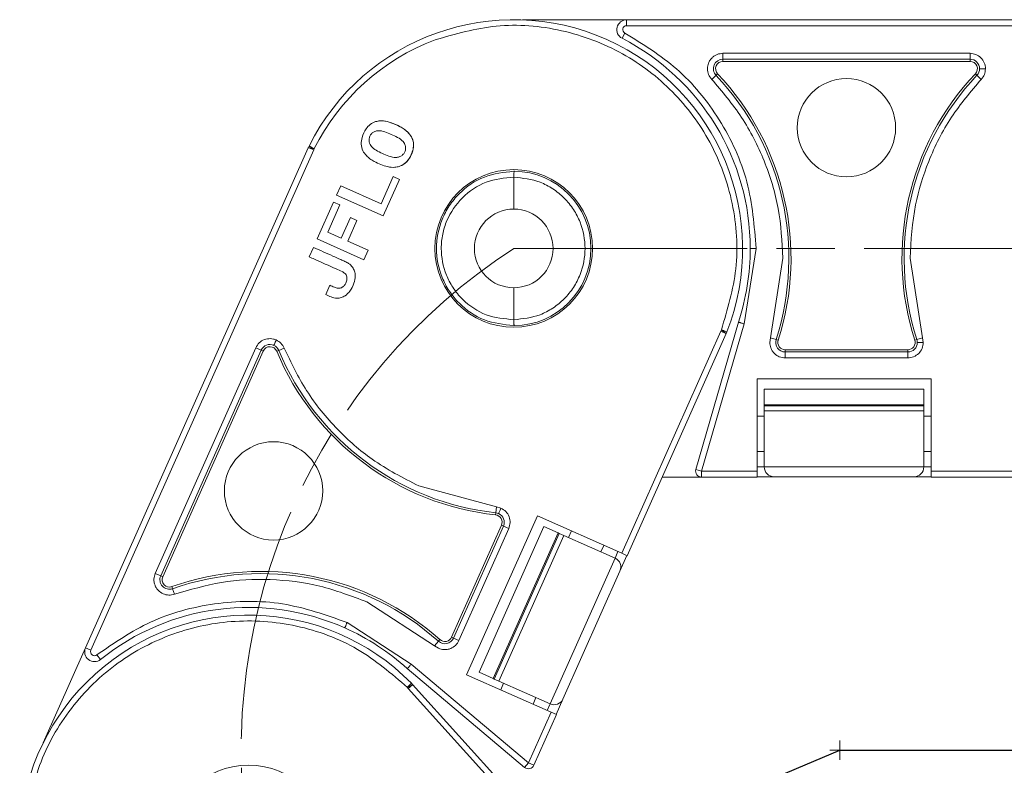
# Model space of a CAD drawing. Header units: millimetres. Extents: x 3292 to 3920, y -521 to -81.
# Tile 6 of 31: x 3464 to 3515, y -282 to -243. Entities that reach past the tile are written whole.
import ezdxf

# ---------------------------------------------------------------- set-up
doc = ezdxf.new("R2010")
doc.units = ezdxf.units.MM
doc.linetypes.add('ACAD_ISO08W100', pattern=[36, 24, -3, 6, -3])
doc.linetypes.add('CENTER', pattern=[0.6, 0.375, -0.075, 0.075, -0.075])
doc.layers.add('中心线', color=1, linetype='CENTER', lineweight=25)
doc.styles.get("Standard").update_dxf_attribs({"font": '仿宋_GB2312.ttf', "width": 0.8})
doc.dimstyles.new('ISO-10', dxfattribs={"dimtxt": 4, "dimasz": 2.5, "dimexe": 2, "dimexo": 0.625, "dimgap": 1.5, "dimtad": 1, "dimtoh": 1, "dimdsep": 46, "dimtxsty": 'Standard', "dimcen": 2.5, "dimadec": 0, "dimazin": 0, "dimtfac": 1, "dimtmove": 0, "dimatfit": 3, "dimfxl": 0, "dimarcsym": 0})

msp = doc.modelspace()

# ---------------------------------------------------------------- linework, layer by layer
at = {"color": 7, "linetype": 'Continuous', "lineweight": 15}
for p, q in [((3495.321, -243.365), (3489.968, -243.365)), ((3495.321, -243.365), (3495.321, -243.668)), ((3523.462, -243.365), (3495.321, -243.365)), ((3495.321, -243.668), (3523.468, -243.668)), ((3495.091, -244.314), (3495.23, -244.044)), ((3500.273, -245.086), (3512.97, -245.086)), ((3500.273, -245.086), (3500.273, -245.389)), ((3512.97, -245.086), (3512.97, -245.389)), ((3500.273, -245.389), (3512.97, -245.389)), ((3500.273, -245.389), (3500.273, -245.501)), ((3500.273, -245.501), (3512.97, -245.501)), ((3512.97, -245.501), (3512.97, -245.389)), ((3499.697, -246.424), (3499.917, -246.216)), ((3499.998, -246.139), (3499.917, -246.216)), ((3513.326, -246.216), (3513.244, -246.139)), ((3513.546, -246.424), (3513.326, -246.216)), ((3478.976, -249.92), (3479.009, -249.852)), ((3478.968, -249.936), (3467.522, -275.644)), ((3467.799, -275.767), (3479.247, -250.054)), ((3478.97, -249.931), (3478.968, -249.936)), ((3478.99, -249.939), (3478.968, -249.936)), ((3479.247, -250.054), (3478.99, -249.939)), ((3479.247, -250.054), (3479.278, -249.986)), ((3483.33, -251.423), (3482.71, -252.815)), ((3483.659, -251.57), (3483.33, -251.423)), ((3489.555, -251.148), (3489.524, -251.148)), ((3480.64, -251.893), (3480.424, -252.379)), ((3482.71, -252.815), (3480.64, -251.893)), ((3482.824, -253.447), (3483.659, -251.57)), ((3489.524, -251.452), (3489.524, -253.094)), ((3480.424, -252.379), (3482.824, -253.447)), ((3480.268, -252.73), (3479.424, -254.624)), ((3480.597, -252.877), (3479.97, -254.285)), ((3480.268, -252.73), (3480.597, -252.877)), ((3480.662, -254.593), (3481.136, -253.528)), ((3480.992, -254.74), (3481.466, -253.675)), ((3481.136, -253.528), (3481.466, -253.675)), ((3479.97, -254.285), (3480.662, -254.593)), ((3479.424, -254.624), (3481.824, -255.693)), ((3482.04, -255.207), (3480.992, -254.74)), ((3479.23, -255.061), (3479.014, -255.546)), ((3481.824, -255.693), (3482.04, -255.207)), ((3501.978, -255.115), (3501.36, -258.992)), ((3502.717, -259.704), (3503.357, -255.618)), ((3509.886, -255.618), (3510.525, -259.704)), ((3480.078, -257.003), (3479.862, -257.489)), ((3489.524, -257.136), (3489.524, -258.779)), ((3501.07, -258.903), (3498.883, -266.478)), ((3501.36, -258.992), (3499.174, -266.562)), ((3489.524, -259.082), (3489.555, -259.082)), ((3495.077, -270.786), (3500.161, -259.365)), ((3495.354, -270.909), (3500.439, -259.486)), ((3500.161, -259.365), (3500.191, -259.298)), ((3500.161, -259.365), (3500.419, -259.48)), ((3500.471, -259.407), (3500.439, -259.486)), ((3502.679, -259.946), (3502.717, -259.704)), ((3502.717, -259.704), (3503.006, -259.797)), ((3503.006, -259.797), (3503.112, -259.831)), ((3510.13, -259.831), (3510.237, -259.797)), ((3510.237, -259.797), (3510.525, -259.704)), ((3510.525, -259.704), (3510.563, -259.946)), ((3471.108, -271.82), (3476.273, -260.221)), ((3471.385, -271.943), (3476.549, -260.344)), ((3471.487, -271.989), (3476.651, -260.39)), ((3476.273, -260.221), (3476.549, -260.344)), ((3476.651, -260.39), (3476.549, -260.344)), ((3477.449, -260.355), (3477.346, -260.398)), ((3477.729, -260.239), (3477.449, -260.355)), ((3503.472, -260.325), (3503.472, -260.437)), ((3509.77, -260.325), (3503.472, -260.325)), ((3509.77, -260.437), (3503.472, -260.437)), ((3503.472, -260.739), (3503.472, -260.437)), ((3509.77, -260.437), (3509.77, -260.325)), ((3509.77, -260.739), (3509.77, -260.437)), ((3509.77, -260.739), (3503.472, -260.739)), ((3502.025, -266.562), (3502.025, -261.813)), ((3502.025, -261.813), (3510.966, -261.813)), ((3510.966, -261.813), (3510.966, -266.562)), ((3510.596, -262.347), (3502.396, -262.347)), ((3502.396, -262.347), (3502.396, -263.146)), ((3510.596, -263.146), (3510.596, -262.347)), ((3502.396, -263.146), (3510.596, -263.146)), ((3502.396, -263.208), (3502.396, -263.146)), ((3510.596, -263.208), (3502.396, -263.208)), ((3502.396, -263.458), (3502.396, -263.208)), ((3502.396, -263.458), (3510.596, -263.458)), ((3502.396, -266.347), (3502.396, -263.458)), ((3510.596, -263.146), (3510.596, -263.208)), ((3510.596, -263.458), (3510.596, -263.208)), ((3510.596, -263.458), (3510.596, -266.347)), ((3502.396, -263.733), (3502.025, -263.733)), ((3510.966, -263.733), (3510.596, -263.733)), ((3502.025, -265.551), (3502.396, -265.551)), ((3510.596, -265.551), (3510.966, -265.551)), ((3498.883, -266.478), (3499.174, -266.562)), ((3499.174, -266.562), (3502.025, -266.562)), ((3499.174, -266.562), (3499.174, -266.865)), ((3502.396, -266.347), (3502.025, -266.347)), ((3502.025, -266.865), (3502.025, -266.562)), ((3510.596, -266.347), (3502.396, -266.347)), ((3510.966, -266.347), (3510.596, -266.347)), ((3510.966, -266.562), (3523.468, -266.562)), ((3510.966, -266.562), (3510.966, -266.865)), ((3497.154, -266.865), (3499.174, -266.865)), ((3499.174, -266.865), (3502.025, -266.865)), ((3502.025, -266.847), (3502.896, -266.847)), ((3502.896, -266.847), (3510.096, -266.847)), ((3510.096, -266.847), (3510.966, -266.847)), ((3510.966, -266.865), (3523.47, -266.865)), ((3484.64, -267.322), (3488.633, -268.4)), ((3488.6, -268.701), (3488.633, -268.4)), ((3488.633, -268.4), (3488.869, -268.464)), ((3487.102, -277.023), (3490.739, -268.854)), ((3488.588, -268.812), (3488.6, -268.701)), ((3490.739, -268.854), (3495.077, -270.786)), ((3488.892, -269.342), (3486.331, -275.095)), ((3488.994, -269.387), (3486.433, -275.141)), ((3489.271, -269.51), (3486.709, -275.264)), ((3491.076, -269.41), (3487.741, -276.901)), ((3488.994, -269.387), (3488.892, -269.342)), ((3489.271, -269.51), (3488.994, -269.387)), ((3491.806, -269.735), (3491.076, -269.41)), ((3492.492, -269.635), (3492.342, -269.973)), ((3488.471, -277.226), (3491.806, -269.735)), ((3491.863, -269.76), (3488.527, -277.251)), ((3488.756, -277.353), (3492.091, -269.862)), ((3491.806, -269.735), (3491.863, -269.76)), ((3492.091, -269.862), (3491.863, -269.76)), ((3492.091, -269.862), (3494.73, -271.037)), ((3494.003, -270.713), (3494.154, -270.375)), ((3494.73, -271.037), (3491.395, -278.528)), ((3494.881, -270.699), (3494.73, -271.037)), ((3494.984, -271.697), (3495.337, -270.902)), ((3495.077, -270.786), (3495.354, -270.909)), ((3471.108, -271.82), (3471.385, -271.943)), ((3471.385, -271.943), (3471.487, -271.989)), ((3492.055, -278.274), (3494.984, -271.697)), ((3471.958, -272.499), (3471.995, -272.605)), ((3472.096, -272.89), (3471.995, -272.605)), ((3485.457, -275.532), (3481.984, -273.286)), ((3480.964, -274.341), (3484.254, -276.483)), ((3486.331, -275.095), (3486.433, -275.141)), ((3486.709, -275.264), (3486.433, -275.141)), ((3467.522, -275.644), (3465.345, -280.534)), ((3467.522, -275.644), (3467.799, -275.767)), ((3485.457, -275.532), (3485.659, -275.307)), ((3485.663, -275.666), (3485.457, -275.532)), ((3485.659, -275.307), (3485.733, -275.223)), ((3468.295, -276.24), (3468.105, -276.004)), ((3484.055, -276.712), (3490.085, -281.79)), ((3484.254, -276.483), (3490.28, -281.558)), ((3491.44, -278.954), (3487.102, -277.023)), ((3487.741, -276.901), (3488.471, -277.226)), ((3488.527, -277.251), (3488.471, -277.226)), ((3484.108, -277.73), (3484.058, -277.675)), ((3484.108, -277.73), (3484.317, -277.541)), ((3492.473, -287.02), (3484.108, -277.73)), ((3484.272, -277.464), (3484.331, -277.525)), ((3492.698, -286.817), (3484.331, -277.525)), ((3488.756, -277.353), (3488.527, -277.251)), ((3491.395, -278.528), (3488.756, -277.353)), ((3489.007, -277.464), (3488.856, -277.804)), ((3490.517, -278.543), (3490.668, -278.204)), ((3491.395, -278.528), (3491.244, -278.867)), ((3491.701, -279.07), (3492.055, -278.274)), ((3490.28, -281.558), (3491.44, -278.954)), ((3490.557, -281.682), (3491.717, -279.077)), ((3491.717, -279.077), (3491.44, -278.954)), ((3490.085, -281.79), (3490.28, -281.558)), ((3490.28, -281.558), (3490.557, -281.682))]:
    msp.add_line(p, q, dxfattribs=at)
for centre, radius in [((3506.621, -248.91), 2.526), ((3489.524, -255.115), 4.05), ((3477.184, -267.576), 2.526), ((3475.898, -285.719), 4.05)]:
    msp.add_circle(centre, radius, dxfattribs=at)
for centre, radius, start, end in [((3489.524, -255.115), 11.758, 338.5913, 153.4087), ((3495.321, -243.867), 0.502, 90, 242.734), ((3495.321, -243.867), 0.199, 90, 242.734), ((3489.524, -255.115), 12.152, 0, 62.734), ((3489.524, -255.115), 11.458, 110.6574, 153.4088), ((3500.273, -245.879), 0.49, 90, 223.409), ((3500.273, -245.879), 0.378, 90, 223.409), ((3512.97, -245.879), 0.49, 359.9999, 90), ((3512.97, -245.879), 0.378, 316.591, 90), ((3489.977, -255.618), 13.682, 342.217, 43.409), ((3489.977, -255.618), 13.794, 342.217, 43.409), ((3523.265, -255.618), 13.794, 136.591, 197.783), ((3523.265, -255.618), 13.682, 136.591, 197.783), ((3512.97, -245.879), 0.49, 316.591, 359.9999), ((3479.011, -249.906), 0.039, 204.9535, 237.9603), ((3489.524, -255.115), 3.967, 270.4564, 89.5436), ((3489.524, -255.115), 2.021, 90, 270), ((3489.524, -255.115), 2.021, 270, 90), ((3489.524, -255.115), 12.152, 341.8376, 0), ((3503.472, -259.946), 0.49, 162.217, 270), ((3503.472, -259.946), 0.378, 162.217, 270), ((3509.77, -259.946), 0.378, 270, 17.783), ((3509.77, -259.946), 0.49, 270, 360), ((3509.77, -259.946), 0.49, 360, 17.783), ((3476.997, -260.543), 0.49, 65.9999, 156), ((3476.997, -260.543), 0.378, 22.591, 156), ((3476.997, -260.543), 0.49, 22.591, 65.9999), ((3490.082, -255.099), 13.794, 202.591, 263.783), ((3490.082, -255.099), 13.682, 202.591, 263.783), ((3499.174, -266.562), 0.303, 163.8973, 270), ((3502.896, -266.347), 0.5, 180, 270), ((3510.096, -266.347), 0.5, 270, 360), ((3488.547, -269.188), 0.378, 336, 83.783), ((3488.547, -269.188), 0.49, 66, 83.783), ((3488.547, -269.188), 0.49, 336, 66), ((3494.527, -271.493), 0.5, 336, 66), ((3471.833, -272.142), 0.49, 156, 289.409), ((3471.833, -272.142), 0.378, 156, 289.409), ((3476.542, -285.509), 13.794, 48.217, 109.409), ((3476.542, -285.509), 13.682, 48.217, 109.409), ((3475.898, -285.719), 12.152, 66, 128.734), ((3475.898, -285.719), 11.758, 44.5913, 219.4087), ((3475.898, -285.719), 12.152, 47.8376, 66), ((3485.985, -274.941), 0.49, 228.217, 336), ((3485.985, -274.941), 0.378, 228.217, 336), ((3467.981, -275.848), 0.502, 156, 308.734), ((3467.981, -275.848), 0.199, 156, 308.734), ((3491.598, -278.071), 0.5, 246, 336), ((3490.28, -281.558), 0.303, 229.8973, 336)]:
    msp.add_arc(centre, radius, start, end, dxfattribs=at)
for points, knots in [([(3500.191, -259.298), (3500.502, -258.263), (3501.137, -256.148), (3500.9, -252.772), (3499.762, -249.619), (3497.787, -246.959), (3495.154, -244.95), (3492.016, -243.771), (3488.643, -243.489), (3486.521, -244.096), (3485.482, -244.394)], [0, 0, 0, 0, 0.122369, 0.25, 0.377631, 0.5, 0.622369, 0.75, 0.877631, 1, 1, 1, 1]), ([(3495.23, -244.044), (3496.154, -244.612), (3498.053, -245.78), (3500.214, -248.451), (3501.699, -251.636), (3501.886, -253.961), (3501.978, -255.115)], [0, 0, 0, 0, 0.237855, 0.488911, 0.746343, 1, 1, 1, 1]), ([(3499.48, -245.879), (3499.491, -245.779), (3499.507, -245.625), (3499.606, -245.441), (3499.708, -245.315), (3499.834, -245.212), (3500.019, -245.113), (3500.173, -245.097), (3500.273, -245.086)], [0, 0, 0, 0, 0.239443, 0.369505, 0.5, 0.630063, 0.760557, 1, 1, 1, 1]), ([(3512.97, -245.086), (3513.073, -245.098), (3513.281, -245.121), (3513.546, -245.305), (3513.691, -245.526), (3513.755, -245.724), (3513.76, -245.828), (3513.763, -245.879)], [0, 0, 0, 0, 0.249007, 0.500519, 0.750159, 0.87592, 1, 1, 1, 1]), ([(3513.763, -245.879), (3513.721, -245.879), (3513.635, -245.879), (3513.535, -245.879), (3513.474, -245.879), (3513.464, -245.879), (3513.46, -245.879)], [0, 0, 0, 0, 0.2708724, 0.5622222, 0.789066, 1, 1, 1, 1]), ([(3513.763, -245.879), (3513.753, -245.981), (3513.733, -246.183), (3513.608, -246.344), (3513.546, -246.424)], [0, 0, 0, 0, 0.502524, 1, 1, 1, 1]), ([(3503.357, -255.618), (3503.31, -254.763), (3503.215, -253.052), (3502.456, -250.6), (3501.317, -248.33), (3500.234, -247.056), (3499.697, -246.424)], [0, 0, 0, 0, 0.252852, 0.506156, 0.754853, 1, 1, 1, 1]), ([(3513.546, -246.424), (3513.01, -247.054), (3511.921, -248.334), (3510.813, -250.548), (3510.04, -252.997), (3509.94, -254.699), (3509.886, -255.618)], [0, 0, 0, 0, 0.244254, 0.496621, 0.728157, 1, 1, 1, 1]), ([(3482.416, -248.597), (3482.322, -248.639), (3482.135, -248.722), (3481.888, -249.004), (3481.725, -249.354), (3481.668, -249.752), (3481.747, -250.09), (3481.929, -250.338), (3482.137, -250.511), (3482.384, -250.663), (3482.687, -250.805), (3483.041, -250.922), (3483.371, -250.967), (3483.567, -250.92), (3483.641, -250.902)], [0, 0, 0, 0, 0.077118, 0.154064, 0.277592, 0.365915, 0.454804, 0.533143, 0.595307, 0.659002, 0.75277, 0.848192, 0.942337, 1, 1, 1, 1]), ([(3483.641, -250.902), (3483.735, -250.86), (3483.924, -250.776), (3484.173, -250.498), (3484.337, -250.155), (3484.395, -249.767), (3484.32, -249.438), (3484.147, -249.192), (3483.947, -249.019), (3483.702, -248.861), (3483.395, -248.713), (3483.034, -248.588), (3482.696, -248.534), (3482.495, -248.579), (3482.416, -248.597)], [0, 0, 0, 0, 0.077726, 0.155352, 0.276594, 0.36227, 0.448522, 0.525591, 0.586453, 0.64883, 0.745829, 0.844558, 0.939133, 1, 1, 1, 1]), ([(3482.416, -248.597), (3482.506, -248.578), (3482.742, -248.528), (3483.305, -248.655), (3483.847, -248.903), (3484.24, -249.293), (3484.369, -249.593), (3484.386, -249.941), (3484.275, -250.305), (3484.073, -250.637), (3483.833, -250.827), (3483.687, -250.884), (3483.641, -250.902)], [0, 0, 0, 0, 0.068925, 0.181835, 0.429589, 0.512717, 0.596699, 0.671038, 0.773392, 0.880953, 0.962175, 1, 1, 1, 1]), ([(3483.912, -249.727), (3483.889, -249.691), (3483.8, -249.555), (3483.448, -249.341), (3483.023, -249.151), (3482.615, -249.038), (3482.392, -249.091), (3482.248, -249.176), (3482.145, -249.307), (3482.091, -249.466), (3482.09, -249.627), (3482.127, -249.726), (3482.144, -249.773)], [0, 0, 0, 0, 0.049968, 0.193018, 0.475404, 0.617015, 0.680621, 0.743737, 0.81298, 0.874323, 0.941059, 1, 1, 1, 1]), ([(3479.278, -249.986), (3479.244, -249.969), (3479.192, -249.943), (3479.13, -249.912), (3479.087, -249.891), (3479.052, -249.873), (3479.018, -249.856), (3479.013, -249.854), (3479.009, -249.852)], [0, 0, 0, 0, 0.2394117, 0.368304, 0.4999408, 0.6315863, 0.7605035, 1, 1, 1, 1]), ([(3482.144, -249.773), (3482.164, -249.807), (3482.238, -249.931), (3482.57, -250.151), (3482.989, -250.34), (3483.403, -250.458), (3483.64, -250.42), (3483.789, -250.339), (3483.902, -250.219), (3483.967, -250.072), (3483.98, -249.897), (3483.936, -249.787), (3483.912, -249.727)], [0, 0, 0, 0, 0.047136, 0.170596, 0.457333, 0.600622, 0.668644, 0.736207, 0.798456, 0.860666, 0.924302, 1, 1, 1, 1]), ([(3479.278, -249.986), (3479.248, -249.981), (3479.187, -249.97), (3479.104, -249.957), (3479.033, -249.947), (3479.004, -249.942), (3478.99, -249.939)], [0, 0, 0, 0, 0.244694, 0.499967, 0.74569, 1, 1, 1, 1]), ([(3489.524, -259.082), (3489.009, -259.024), (3487.979, -258.907), (3486.866, -258.138), (3486.196, -257.324), (3485.709, -256.398), (3485.457, -255.114), (3485.709, -253.83), (3486.197, -252.904), (3486.868, -252.09), (3487.98, -251.323), (3489.009, -251.206), (3489.524, -251.148)], [0, 0, 0, 0, 0.1248954, 0.2497679, 0.3152645, 0.3788719, 0.5000873, 0.6212912, 0.6849015, 0.7504066, 0.8752795, 1, 1, 1, 1]), ([(3489.555, -251.148), (3489.554, -251.149), (3489.55, -251.152), (3489.543, -251.176), (3489.536, -251.215), (3489.53, -251.272), (3489.525, -251.349), (3489.524, -251.417), (3489.524, -251.452)], [0, 0, 0, 0, 0.1177988, 0.2924062, 0.4522723, 0.5724292, 0.7830569, 1, 1, 1, 1]), ([(3489.524, -258.779), (3489.042, -258.731), (3488.077, -258.636), (3487.018, -257.918), (3486.389, -257.151), (3485.94, -256.29), (3485.755, -255.332), (3485.852, -254.379), (3486.138, -253.455), (3486.833, -252.436), (3488.07, -251.596), (3489.043, -251.499), (3489.524, -251.452)], [0, 0, 0, 0, 0.1251884, 0.2508559, 0.3196134, 0.3808382, 0.5000198, 0.5631423, 0.6256744, 0.7473514, 0.8750248, 1, 1, 1, 1]), ([(3489.524, -251.452), (3489.986, -251.501), (3490.697, -251.577), (3491.551, -252.036), (3492.137, -252.509), (3492.612, -253.097), (3493.052, -253.949), (3493.275, -255.115), (3493.052, -256.282), (3492.612, -257.133), (3492.137, -257.721), (3491.551, -258.195), (3490.697, -258.654), (3489.986, -258.729), (3489.524, -258.779)], [0, 0, 0, 0, 0.120094, 0.184653, 0.250509, 0.316292, 0.380636, 0.5, 0.619364, 0.683708, 0.749491, 0.815347, 0.879906, 1, 1, 1, 1]), ([(3479.862, -257.489), (3479.953, -257.532), (3480.137, -257.619), (3480.41, -257.686), (3480.663, -257.657), (3480.896, -257.535), (3481.144, -257.291), (3481.319, -256.934), (3481.393, -256.572), (3481.359, -256.286), (3481.242, -256.056), (3481.06, -255.892), (3480.848, -255.777), (3480.572, -255.66), (3480.034, -255.417), (3479.563, -255.208), (3479.23, -255.061)], [0, 0, 0, 0, 0.060966, 0.122555, 0.166943, 0.211374, 0.27887, 0.373201, 0.446631, 0.499185, 0.54401, 0.599254, 0.643956, 0.689261, 0.779896, 1, 1, 1, 1]), ([(3501.978, -255.115), (3501.935, -255.115), (3501.846, -255.115), (3501.744, -255.115), (3501.685, -255.115), (3501.679, -255.115), (3501.675, -255.115)], [0, 0, 0, 0, 0.270259, 0.562427, 0.789735, 1, 1, 1, 1]), ([(3479.014, -255.546), (3479.106, -255.587), (3479.568, -255.792), (3480.127, -256.054), (3480.653, -256.267), (3480.825, -256.376), (3480.912, -256.465), (3480.955, -256.575), (3480.957, -256.723), (3480.906, -256.882), (3480.817, -257.041), (3480.725, -257.101), (3480.678, -257.131)], [0, 0, 0, 0, 0.10516, 0.525798, 0.642954, 0.69438, 0.736747, 0.770674, 0.814759, 0.886948, 0.943322, 1, 1, 1, 1]), ([(3480.678, -257.131), (3480.655, -257.141), (3480.596, -257.166), (3480.464, -257.164), (3480.288, -257.101), (3480.154, -257.038), (3480.078, -257.003)], [0, 0, 0, 0, 0.120772, 0.2994165, 0.6037382, 1, 1, 1, 1]), ([(3489.524, -258.779), (3489.525, -258.811), (3489.526, -258.865), (3489.53, -258.938), (3489.533, -258.99), (3489.538, -259.033), (3489.544, -259.064), (3489.55, -259.08), (3489.554, -259.081), (3489.555, -259.082)], [0, 0, 0, 0, 0.204049, 0.340626, 0.499474, 0.615725, 0.75984, 0.920238, 1, 1, 1, 1]), ([(3501.07, -258.903), (3501.073, -258.904), (3501.078, -258.906), (3501.121, -258.919), (3501.174, -258.935), (3501.227, -258.951), (3501.29, -258.971), (3501.336, -258.985), (3501.36, -258.992)], [0, 0, 0, 0, 0.197231, 0.429158, 0.558746, 0.697086, 0.844173, 1, 1, 1, 1]), ([(3500.419, -259.48), (3500.41, -259.473), (3500.396, -259.461), (3500.357, -259.43), (3500.309, -259.392), (3500.25, -259.344), (3500.211, -259.313), (3500.191, -259.298)], [0, 0, 0, 0, 0.200957, 0.349358, 0.590717, 0.801155, 1, 1, 1, 1]), ([(3500.439, -259.486), (3500.439, -259.485), (3500.439, -259.482), (3500.426, -259.481), (3500.419, -259.48)], [0, 0, 0, 0, 0.417545, 1, 1, 1, 1]), ([(3476.273, -260.221), (3476.325, -260.131), (3476.431, -259.951), (3476.707, -259.783), (3476.968, -259.74), (3477.175, -259.763), (3477.271, -259.8), (3477.319, -259.819)], [0, 0, 0, 0, 0.249007, 0.500519, 0.750159, 0.87592, 1, 1, 1, 1]), ([(3477.319, -259.819), (3477.302, -259.857), (3477.267, -259.936), (3477.227, -260.027), (3477.202, -260.082), (3477.198, -260.091), (3477.196, -260.096)], [0, 0, 0, 0, 0.270872, 0.562222, 0.789066, 1, 1, 1, 1]), ([(3477.319, -259.819), (3477.408, -259.869), (3477.585, -259.97), (3477.681, -260.149), (3477.729, -260.239)], [0, 0, 0, 0, 0.502524, 1, 1, 1, 1]), ([(3503.472, -260.739), (3503.369, -260.727), (3503.167, -260.704), (3502.943, -260.552), (3502.803, -260.384), (3502.704, -260.192), (3502.689, -260.039), (3502.679, -259.946)], [0, 0, 0, 0, 0.249471, 0.485923, 0.631324, 0.776361, 1, 1, 1, 1]), ([(3510.563, -259.946), (3510.551, -260.05), (3510.528, -260.259), (3510.344, -260.521), (3510.081, -260.704), (3509.874, -260.727), (3509.77, -260.739)], [0, 0, 0, 0, 0.250177, 0.500521, 0.750628, 1, 1, 1, 1]), ([(3510.563, -259.946), (3510.521, -259.946), (3510.435, -259.946), (3510.335, -259.946), (3510.275, -259.946), (3510.265, -259.946), (3510.26, -259.946)], [0, 0, 0, 0, 0.2708965, 0.5622441, 0.789076, 1, 1, 1, 1]), ([(3477.729, -260.239), (3478.086, -260.984), (3478.813, -262.5), (3480.385, -264.413), (3482.307, -266.115), (3483.822, -266.899), (3484.64, -267.322)], [0, 0, 0, 0, 0.244254, 0.496621, 0.728157, 1, 1, 1, 1]), ([(3488.869, -268.464), (3488.852, -268.502), (3488.817, -268.581), (3488.777, -268.672), (3488.752, -268.727), (3488.748, -268.736), (3488.746, -268.74)], [0, 0, 0, 0, 0.270897, 0.562244, 0.789076, 1, 1, 1, 1]), ([(3488.869, -268.464), (3488.959, -268.517), (3489.14, -268.623), (3489.305, -268.898), (3489.365, -269.212), (3489.302, -269.411), (3489.271, -269.51)], [0, 0, 0, 0, 0.250177, 0.500521, 0.750628, 1, 1, 1, 1]), ([(3471.51, -272.867), (3471.423, -272.816), (3471.29, -272.739), (3471.161, -272.573), (3471.087, -272.429), (3471.045, -272.272), (3471.03, -272.063), (3471.078, -271.915), (3471.108, -271.82)], [0, 0, 0, 0, 0.239443, 0.369505, 0.5, 0.630063, 0.760557, 1, 1, 1, 1]), ([(3481.984, -273.286), (3481.184, -272.982), (3479.583, -272.372), (3477.033, -272.068), (3474.496, -272.186), (3472.892, -272.656), (3472.096, -272.89)], [0, 0, 0, 0, 0.252852, 0.506156, 0.754853, 1, 1, 1, 1]), ([(3468.105, -276.004), (3469, -275.39), (3470.839, -274.13), (3474.159, -273.242), (3477.672, -273.181), (3479.872, -273.956), (3480.964, -274.341)], [0, 0, 0, 0, 0.237855, 0.488911, 0.746343, 1, 1, 1, 1]), ([(3484.058, -277.675), (3483.239, -276.97), (3481.565, -275.53), (3478.385, -274.373), (3475.041, -274.131), (3471.809, -274.853), (3468.902, -276.441), (3466.548, -278.828), (3464.919, -281.795), (3464.611, -283.981), (3464.459, -285.051)], [0, 0, 0, 0, 0.122369, 0.25, 0.377631, 0.5, 0.622369, 0.75, 0.877631, 1, 1, 1, 1]), ([(3480.964, -274.341), (3480.946, -274.38), (3480.91, -274.462), (3480.869, -274.555), (3480.845, -274.609), (3480.842, -274.615), (3480.841, -274.618)], [0, 0, 0, 0, 0.2702587, 0.562427, 0.7897353, 1, 1, 1, 1]), ([(3486.709, -275.264), (3486.656, -275.354), (3486.553, -275.529), (3486.323, -275.672), (3486.113, -275.731), (3485.897, -275.743), (3485.751, -275.695), (3485.663, -275.666)], [0, 0, 0, 0, 0.249471, 0.485923, 0.631324, 0.776361, 1, 1, 1, 1]), ([(3484.055, -276.712), (3484.057, -276.71), (3484.061, -276.705), (3484.09, -276.671), (3484.127, -276.629), (3484.163, -276.588), (3484.206, -276.538), (3484.238, -276.502), (3484.254, -276.483)], [0, 0, 0, 0, 0.197231, 0.429158, 0.558746, 0.697086, 0.844173, 1, 1, 1, 1]), ([(3484.317, -277.541), (3484.307, -277.546), (3484.291, -277.555), (3484.246, -277.578), (3484.192, -277.605), (3484.124, -277.64), (3484.08, -277.663), (3484.058, -277.675)], [0, 0, 0, 0, 0.200957, 0.349358, 0.590717, 0.801155, 1, 1, 1, 1]), ([(3484.331, -277.525), (3484.33, -277.525), (3484.327, -277.524), (3484.321, -277.535), (3484.317, -277.541)], [0, 0, 0, 0, 0.417545, 1, 1, 1, 1])]:
    msp.add_open_spline(points, degree=3, knots=knots, dxfattribs=at)
for points in [[(3499.697, -246.424), (3499.635, -246.343), (3499.51, -246.183), (3499.49, -245.98), (3499.48, -245.879)], [(3500.191, -259.298), (3500.228, -259.312), (3500.301, -259.341), (3500.394, -259.377), (3500.458, -259.402), (3500.466, -259.405), (3500.471, -259.407)], [(3472.096, -272.89), (3471.997, -272.914), (3471.8, -272.963), (3471.607, -272.899), (3471.51, -272.867)], [(3484.058, -277.675), (3484.086, -277.647), (3484.142, -277.592), (3484.213, -277.522), (3484.262, -277.474), (3484.268, -277.467), (3484.272, -277.464)]]:
    msp.add_open_spline(points, degree=3, dxfattribs=at)
at = {"layer": '中心线', "linetype": 'ACAD_ISO08W100', "lineweight": 13, "ltscale": 0.5}
msp.add_line((3489.524, -255.115), (3630.544, -255.115), dxfattribs=at)
at = {"layer": '中心线', "color": 5, "linetype": 'ACAD_ISO08W100', "lineweight": 13}
msp.add_line((3506.274, -281.408), (3506.274, -280.408), dxfattribs=at)
at = {"layer": '中心线', "color": 5, "linetype": 'ByBlock', "lineweight": 13, "ltscale": 0.5}
msp.add_line((3505.774, -280.908), (3506.774, -280.908), dxfattribs=at)
at = {"layer": '中心线', "linetype": 'ACAD_ISO08W100', "lineweight": 13, "ltscale": 0.5}
msp.add_arc((3506.274, -280.908), 30.754, 123, 255, dxfattribs=at)

# ---------------------------------------------------------------- leaders
at = {"color": 5, "lineweight": 9}
msp.add_leader([(3477.933, -292.85), (3506.274, -280.908), (3532.754, -280.908)], dimstyle='ISO-10', override={"dimgap": 1.5, "dimtad": 0}, dxfattribs=at)

doc.saveas('drawing.dxf')
